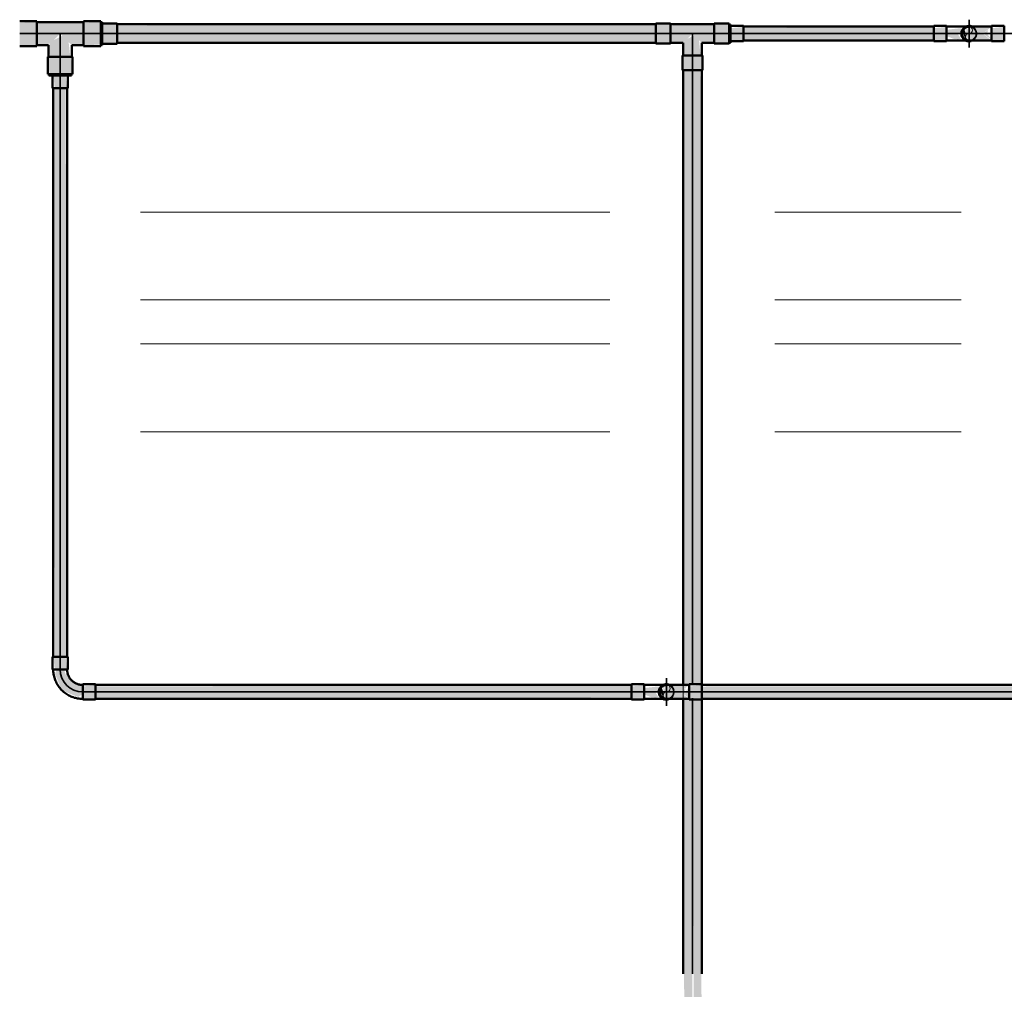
# Model space of a CAD drawing. Header units: millimetres. Extents: x -31934 to 32637, y -11608 to 10611.
# Tile 23 of 59: x 7258 to 7930, y -4309 to -3647. Entities that reach past the tile are written whole.
import ezdxf

# ---------------------------------------------------------------- set-up
doc = ezdxf.new("R2010")
doc.units = ezdxf.units.MM
doc.linetypes.add('Centro', pattern=[30, 12, -6, 6, -6])
doc.linetypes.add('Oculto 1_5', pattern=[2.2, 1.5, -0.7])
for name, color, linetype, lineweight in [('A-DETL', 90, 'Oculto 1_5', 9), ('ESQ', 7, 'Continuous', 9), ('P-PIPE', 3, 'Continuous', 50), ('P-PIPE-CNTR', 3, 'Centro', 35), ('PEM1-Layout Terreo_dwg', 8, 'Continuous', 9)]:
    doc.layers.add(name, color=color, linetype=linetype, lineweight=lineweight)

# ---------------------------------------------------------------- blocks, each defined once
blk = doc.blocks.new('PEM1-Layout Terreo_dwg-1021386-PAVIMENTO TÉRREO TUBULAÇÃO FRIGORIGENA')
at = {"layer": 'ESQ'}
for p, q in [((100301.92, 23296.65), (100622.31, 23296.65)), ((100735.01, 23296.65), (100862.16, 23296.65)), ((100301.92, 23236.65), (100622.31, 23236.65)), ((100735.01, 23236.65), (100862.16, 23236.65)), ((100301.92, 23206.65), (100622.31, 23206.65)), ((100735.01, 23206.65), (100862.16, 23206.65)), ((100301.92, 23146.65), (100622.31, 23146.65)), ((100735.01, 23146.65), (100862.16, 23146.65))]:
    blk.add_line(p, q, dxfattribs=at)
blk = doc.blocks.new('Cotovelo - Soldado - CU - Padrão-V57-PAVIMENTO TÉRREO TUBULAÇÃO FRIGORIGENA')
at = {"layer": 'P-PIPE', "lineweight": 9}
for points in [[(7677.48, -4105.92), (7683.69, -4105.33), (7683.69, -4101.37), (7675.02, -4102.21), (7675.02, -4105.92)], [(7684.89, -4105.92), (7692.73, -4105.92), (7694.15, -4102.21), (7690.78, -4102.46), (7683.69, -4103.3), (7683.69, -4105.92)], [(7696.67, -4110), (7695.68, -4109.29), (7694.52, -4104.56), (7697.65, -4101.42), (7694.3, -4104.69), (7693.79, -4105.92), (7695.81, -4109.77)], [(7683.69, -4110.48), (7683.69, -4105.92), (7675.02, -4105.92), (7675.02, -4110.48), (7677.48, -4110.48)], [(7691.59, -4109.8), (7693.49, -4109.39), (7691.18, -4105.92), (7683.69, -4105.92), (7683.69, -4107.55), (7688.45, -4109.49)]]:
    blk.add_hatch(color=20, dxfattribs=at).paths.add_polyline_path(points)
at = {"layer": 'A-DETL', "color": 20, "linetype": 'Continuous'}
for p, q in [((7675.02, -4100.67), (7675.02, -4100.85)), ((7683.69, -4100.85), (7683.69, -4100.67)), ((7675.02, -4111), (7675.02, -4111.18)), ((7683.69, -4111.18), (7683.69, -4111))]:
    blk.add_line(p, q, dxfattribs=at)
at = {"layer": 'A-DETL', "color": 20, "linetype": 'Continuous', "flags": 128}
for points in [[(7698.21, -4101.16), (7698.4, -4101.16), (7698.57, -4101.16), (7698.71, -4101.16), (7698.82, -4101.16), (7698.91, -4101.16), (7698.98, -4101.16), (7699.03, -4101.16), (7699.04, -4101.16)], [(7699.05, -4101.16), (7699.24, -4101.17), (7699.43, -4101.18), (7699.62, -4101.2), (7699.8, -4101.22), (7699.99, -4101.26), (7700.18, -4101.3), (7700.36, -4101.35), (7700.54, -4101.41), (7700.72, -4101.47), (7700.9, -4101.54), (7701.07, -4101.62), (7701.24, -4101.7), (7701.41, -4101.79), (7701.57, -4101.89), (7701.73, -4102), (7701.89, -4102.11), (7702.04, -4102.22), (7702.18, -4102.35), (7702.32, -4102.47), (7702.46, -4102.61), (7702.59, -4102.75), (7702.71, -4102.89), (7702.83, -4103.04), (7702.94, -4103.19), (7703.05, -4103.35), (7703.15, -4103.51), (7703.24, -4103.68), (7703.33, -4103.85), (7703.41, -4104.02), (7703.48, -4104.2), (7703.55, -4104.38), (7703.61, -4104.56), (7703.66, -4104.74), (7703.7, -4104.93), (7703.74, -4105.11), (7703.76, -4105.3), (7703.79, -4105.49), (7703.8, -4105.68), (7703.81, -4105.87), (7703.81, -4105.92)], [(7699.05, -4110.68), (7699.03, -4110.68), (7699, -4110.68), (7698.94, -4110.68), (7698.85, -4110.68), (7698.74, -4110.68), (7698.61, -4110.68), (7698.45, -4110.68), (7698.27, -4110.68), (7698.06, -4110.68)], [(7703.81, -4105.92), (7703.8, -4106.11), (7703.79, -4106.3), (7703.77, -4106.49), (7703.74, -4106.68), (7703.71, -4106.87), (7703.67, -4107.06), (7703.62, -4107.24), (7703.56, -4107.42), (7703.5, -4107.6), (7703.43, -4107.78), (7703.35, -4107.95), (7703.27, -4108.12), (7703.18, -4108.29), (7703.08, -4108.45), (7702.97, -4108.61), (7702.86, -4108.77), (7702.75, -4108.92), (7702.62, -4109.06), (7702.5, -4109.2), (7702.36, -4109.34), (7702.22, -4109.47), (7702.08, -4109.59), (7701.93, -4109.71), (7701.78, -4109.82), (7701.62, -4109.93), (7701.46, -4110.03), (7701.29, -4110.12), (7701.12, -4110.21), (7700.95, -4110.29), (7700.77, -4110.36), (7700.59, -4110.43), (7700.41, -4110.48), (7700.23, -4110.54), (7700.04, -4110.58), (7699.85, -4110.61), (7699.67, -4110.64), (7699.48, -4110.66), (7699.29, -4110.68), (7699.1, -4110.68), (7699.05, -4110.68)]]:
    blk.add_lwpolyline(points, dxfattribs=at)
at = {"layer": 'A-DETL', "color": 20, "linetype": 'Continuous'}
for radius, start, end in [(4.76, 40, 80), (5.26, 0, 75), (5.26, 15, 75), (5.26, 285, 0), (5.26, 285, 345), (4.76, 300, 320)]:
    blk.add_arc((7699.05, -4105.92), radius, start, end, dxfattribs=at)
at = {"layer": 'P-PIPE', "color": 1}
for p, q in [((7683.69, -4100.67), (7675.02, -4100.67)), ((7675.02, -4100.67), (7675.02, -4105.92)), ((7683.69, -4105.92), (7683.69, -4100.67)), ((7683.69, -4101.24), (7683.69, -4101.16)), ((7675.02, -4105.92), (7675.02, -4111.18)), ((7675.02, -4111.18), (7683.69, -4111.18)), ((7683.69, -4111.18), (7683.69, -4105.92)), ((7683.69, -4110.68), (7683.69, -4110.61))]:
    blk.add_line(p, q, dxfattribs=at)
at = {"layer": 'P-PIPE', "color": 1, "flags": 128}
for points in [[(7683.69, -4101.16), (7684.31, -4101.16), (7684.92, -4101.16), (7685.53, -4101.16), (7686.14, -4101.16), (7686.74, -4101.16), (7687.34, -4101.16), (7687.94, -4101.16), (7688.52, -4101.16), (7689.1, -4101.16), (7689.67, -4101.16), (7690.23, -4101.16), (7690.78, -4101.16), (7691.32, -4101.16), (7691.85, -4101.16), (7692.36, -4101.16), (7692.86, -4101.16), (7693.35, -4101.16), (7693.82, -4101.16), (7694.27, -4101.16), (7694.71, -4101.16), (7695.13, -4101.16), (7695.53, -4101.16), (7695.91, -4101.16), (7696.27, -4101.16), (7696.61, -4101.16), (7696.93, -4101.16), (7697.23, -4101.16), (7697.51, -4101.16), (7697.77, -4101.16), (7698, -4101.16), (7698.21, -4101.16)], [(7698.06, -4110.68), (7697.83, -4110.68), (7697.58, -4110.68), (7697.31, -4110.68), (7697.02, -4110.68), (7696.7, -4110.68), (7696.36, -4110.68), (7696.01, -4110.68), (7695.63, -4110.68), (7695.24, -4110.68), (7694.82, -4110.68), (7694.39, -4110.68), (7693.94, -4110.68), (7693.48, -4110.68), (7692.99, -4110.68), (7692.5, -4110.68), (7691.99, -4110.68), (7691.47, -4110.68), (7690.93, -4110.68), (7690.38, -4110.68), (7689.82, -4110.68), (7689.26, -4110.68), (7688.68, -4110.68), (7688.1, -4110.68), (7687.5, -4110.68), (7686.91, -4110.68), (7686.3, -4110.68), (7685.7, -4110.68), (7685.09, -4110.68), (7684.47, -4110.68), (7683.86, -4110.68), (7683.69, -4110.68)]]:
    blk.add_lwpolyline(points, dxfattribs=at)
at = {"layer": 'P-PIPE', "color": 1}
for start, end in [(75, 180), (150, 180), (75, 120), (180, 285), (180, 210), (225, 285)]:
    blk.add_arc((7699.05, -4105.92), 5.26, start, end, dxfattribs=at)
blk = doc.blocks.new('Cotovelo - Soldado - CU - Padrão-1094764-PAVIMENTO TÉRREO TUBULAÇÃO FRIGORIGENA')
at = {"layer": 'P-PIPE', "lineweight": 9}
h = blk.add_hatch(color=20, dxfattribs=at)
h.paths.add_polyline_path([(7708.25, -4105.92), (7711.33, -4105.92), (7712.17, -4103.3), (7709.57, -4105.04)])
h.paths.add_polyline_path([(7696.83, -4105.92), (7697.82, -4101.38), (7696.67, -4101.8)])
h.paths.add_polyline_path([(7708.25, -4105.92), (7714.4, -4101.24), (7698.32, -4101.42), (7696.83, -4105.92), (7704.22, -4105.92)])
for points in [[(7714.4, -4105.92), (7723.07, -4105.92), (7723.07, -4101.37), (7714.4, -4102.21), (7714.4, -4104.56)], [(7723.07, -4110.48), (7723.07, -4105.92), (7714.4, -4105.92), (7714.4, -4110.48)]]:
    blk.add_hatch(color=20, dxfattribs=at).paths.add_polyline_path(points)
h = blk.add_hatch(color=20, dxfattribs=at)
h.paths.add_polyline_path([(7696.83, -4105.92), (7696.83, -4110.11), (7698.18, -4110.47)])
h.paths.add_polyline_path([(7700.82, -4110.68), (7709.57, -4110.47), (7713.66, -4110.05), (7708.25, -4105.92), (7696.83, -4105.92), (7698.5, -4110.48), (7700.18, -4110.62)])
h.paths.add_polyline_path([(7714.4, -4110.05), (7711.33, -4105.92), (7709.57, -4106.81), (7713.79, -4109.64)])
at = {"layer": 'A-DETL', "color": 20, "linetype": 'Continuous'}
for p, q in [((7714.4, -4100.67), (7714.4, -4100.85)), ((7714.4, -4111), (7714.4, -4111.18))]:
    blk.add_line(p, q, dxfattribs=at)
at = {"layer": 'A-DETL', "color": 20, "linetype": 'Continuous', "flags": 128}
for points in [[(7699.88, -4101.16), (7699.69, -4101.16), (7699.53, -4101.16), (7699.39, -4101.16), (7699.27, -4101.16), (7699.18, -4101.16), (7699.11, -4101.16), (7699.07, -4101.16), (7699.05, -4101.16)], [(7699.05, -4110.68), (7699.06, -4110.68), (7699.09, -4110.68), (7699.16, -4110.68), (7699.24, -4110.68), (7699.35, -4110.68), (7699.49, -4110.68), (7699.64, -4110.68), (7699.82, -4110.68)]]:
    blk.add_lwpolyline(points, dxfattribs=at)
at = {"layer": 'P-PIPE', "color": 1}
for p, q in [((7723.07, -4100.67), (7714.4, -4100.67)), ((7714.4, -4100.67), (7714.4, -4105.92)), ((7723.07, -4105.92), (7723.07, -4100.67)), ((7714.4, -4105.92), (7714.4, -4111.18)), ((7714.4, -4111.18), (7723.07, -4111.18)), ((7723.07, -4111.18), (7723.07, -4105.92))]:
    blk.add_line(p, q, dxfattribs=at)
at = {"layer": 'P-PIPE', "color": 1, "flags": 128}
for points in [[(7714.4, -4101.16), (7713.78, -4101.16), (7713.17, -4101.16), (7712.56, -4101.16), (7711.95, -4101.16), (7711.35, -4101.16), (7710.75, -4101.16), (7710.15, -4101.16), (7709.57, -4101.16), (7708.99, -4101.16), (7708.42, -4101.16), (7707.86, -4101.16), (7707.31, -4101.16), (7706.77, -4101.16), (7706.24, -4101.16), (7705.73, -4101.16), (7705.23, -4101.16), (7704.74, -4101.16), (7704.27, -4101.16), (7703.82, -4101.16), (7703.38, -4101.16), (7702.97, -4101.16), (7702.56, -4101.16), (7702.18, -4101.16), (7701.82, -4101.16), (7701.48, -4101.16), (7701.16, -4101.16), (7700.86, -4101.16), (7700.58, -4101.16), (7700.32, -4101.16), (7700.09, -4101.16), (7699.88, -4101.16), (7699.69, -4101.16), (7699.53, -4101.16), (7699.39, -4101.16), (7699.27, -4101.16), (7699.18, -4101.16), (7699.11, -4101.16), (7699.07, -4101.16), (7699.05, -4101.16)], [(7699.05, -4110.68), (7699.06, -4110.68), (7699.09, -4110.68), (7699.16, -4110.68), (7699.24, -4110.68), (7699.35, -4110.68), (7699.49, -4110.68), (7699.64, -4110.68), (7699.82, -4110.68), (7700.03, -4110.68), (7700.26, -4110.68), (7700.51, -4110.68), (7700.78, -4110.68), (7701.07, -4110.68), (7701.39, -4110.68), (7701.73, -4110.68), (7702.08, -4110.68), (7702.46, -4110.68), (7702.86, -4110.68), (7703.27, -4110.68), (7703.7, -4110.68), (7704.15, -4110.68), (7704.62, -4110.68), (7705.1, -4110.68), (7705.59, -4110.68), (7706.1, -4110.68), (7706.63, -4110.68), (7707.16, -4110.68), (7707.71, -4110.68), (7708.27, -4110.68), (7708.83, -4110.68), (7709.41, -4110.68), (7710, -4110.68), (7710.59, -4110.68), (7711.18, -4110.68), (7711.79, -4110.68), (7712.39, -4110.68), (7713, -4110.68), (7713.62, -4110.68), (7714.23, -4110.68), (7714.4, -4110.68)]]:
    blk.add_lwpolyline(points, dxfattribs=at)
at = {"layer": 'P-PIPE', "color": 1}
for radius, start, end in [(5.26, 75, 180), (5.26, 75, 180), (4.76, 100, 180), (5.26, 180, 285), (5.26, 180, 285), (4.76, 180, 260)]:
    blk.add_arc((7699.05, -4105.92), radius, start, end, dxfattribs=at)
blk = doc.blocks.new('Cotovelo - Soldado - CU - Padrão-V59-PAVIMENTO TÉRREO TUBULAÇÃO FRIGORIGENA')
at = {"layer": 'P-PIPE', "lineweight": 9}
for points in [[(4.55, 24.03), (-4.55, 24.03), (-3.72, 15.35), (4.55, 15.35)], [(-15.35, 0), (-15.35, 4.55), (-24.03, 3.72), (-24.03, -4.55), (-15.35, -3.72), (-15.35, -1.36)]]:
    blk.add_hatch(color=20, dxfattribs=at).paths.add_polyline_path(points)
h = blk.add_hatch(color=20, dxfattribs=at)
h.paths.add_polyline_path([(-11.61, 6.31), (-14.48, 4.55), (-11.6, 3.86), (-11.61, 5.55)])
h.paths.add_polyline_path([(3.49, 12.28), (1.36, 15.35), (-3.72, 14.8), (-4.76, 15.35), (-7.86, 7.86), (-11.61, 6.31), (-11.6, 3.86), (-15.35, 2.63), (-14.67, -2.63), (-12.28, -3.49), (-1.13, 1.13), (2.63, 10.2)])
at = {"layer": 'A-DETL', "color": 20, "linetype": 'Continuous'}
for p, q in [((-5.08, 24.03), (-5.26, 24.03)), ((-5.08, 24.03), (-5.26, 24.03)), ((5.26, 24.03), (5.08, 24.03)), ((5.26, 24.03), (5.08, 24.03)), ((-5.26, 15.35), (-5.08, 15.35)), ((-5.26, 15.35), (-5.08, 15.35)), ((5.08, 15.35), (5.26, 15.35)), ((5.08, 15.35), (5.26, 15.35)), ((-24.03, 5.26), (-24.03, 5.08)), ((-24.03, 5.26), (-24.03, 5.08)), ((-15.35, 5.08), (-15.35, 5.26)), ((-15.35, 5.08), (-15.35, 5.26)), ((-15.24, 4.76), (-15.35, 4.76)), ((-24.03, -5.08), (-24.03, -5.26)), ((-24.03, -5.08), (-24.03, -5.26)), ((-15.35, -5.26), (-15.35, -5.08)), ((-15.35, -5.26), (-15.35, -5.08))]:
    blk.add_line(p, q, dxfattribs=at)
at = {"layer": 'P-PIPE', "color": 1}
for p, q in [((-5.26, 24.03), (-5.26, 15.35)), ((5.26, 24.03), (-5.26, 24.03)), ((-4.55, 24.03), (-5.26, 24.03)), ((5.26, 24.03), (4.55, 24.03)), ((5.26, 15.35), (5.26, 24.03)), ((-5.26, 15.35), (-5.08, 15.35)), ((-5.26, 15.35), (5.26, 15.35)), ((-4.76, 15.35), (-4.47, 15.35)), ((4.47, 15.35), (4.76, 15.35)), ((4.47, 15.35), (4.76, 15.35)), ((4.55, 15.35), (5.26, 15.35)), ((-15.35, 5.26), (-24.03, 5.26)), ((-24.03, 5.26), (-24.03, -5.26)), ((-24.03, 5.26), (-24.03, 4.55)), ((-15.35, 5.08), (-15.35, 5.26)), ((-15.35, -5.26), (-15.35, 5.26)), ((-15.35, 4.47), (-15.35, 4.76)), ((-24.03, -4.55), (-24.03, -5.26)), ((-24.03, -5.26), (-15.35, -5.26)), ((-15.35, -4.76), (-15.35, -4.47)), ((-15.35, -4.76), (-15.35, -4.47)), ((-15.35, -5.26), (-15.35, -4.55))]:
    blk.add_line(p, q, dxfattribs=at)
at = {"layer": 'P-PIPE', "color": 1, "flags": 128}
for points in [[(-4.76, 15.35), (-4.77, 14.93), (-4.79, 14.5), (-4.84, 14.08), (-4.9, 13.66), (-4.97, 13.25), (-5.06, 12.83), (-5.17, 12.42), (-5.3, 12.02), (-5.44, 11.62), (-5.6, 11.23), (-5.77, 10.84), (-5.96, 10.46), (-6.16, 10.09), (-6.38, 9.73), (-6.61, 9.37), (-6.86, 9.03), (-7.12, 8.69), (-7.39, 8.37), (-7.67, 8.05), (-7.97, 7.75), (-8.28, 7.46), (-8.6, 7.19), (-8.93, 6.92), (-9.28, 6.67), (-9.63, 6.44), (-9.99, 6.22), (-10.36, 6.01), (-10.74, 5.82), (-11.12, 5.64), (-11.51, 5.48), (-11.91, 5.33), (-12.31, 5.2), (-12.72, 5.09), (-13.14, 4.99), (-13.55, 4.91), (-13.97, 4.85), (-14.39, 4.8), (-14.81, 4.77), (-15.24, 4.76), (-15.35, 4.76)], [(-15.35, -4.76), (-14.55, -4.74), (-13.74, -4.7), (-12.94, -4.62), (-12.15, -4.5), (-11.36, -4.36), (-10.57, -4.18), (-9.79, -3.98), (-9.02, -3.74), (-8.27, -3.47), (-7.52, -3.17), (-6.79, -2.84), (-6.06, -2.49), (-5.36, -2.1), (-4.67, -1.69), (-4, -1.25), (-3.34, -0.78), (-2.71, -0.29), (-2.09, 0.23), (-1.5, 0.77), (-0.92, 1.34), (-0.38, 1.93), (0.15, 2.54), (0.65, 3.17), (1.12, 3.82), (1.57, 4.49), (1.99, 5.17), (2.39, 5.87), (2.75, 6.59), (3.09, 7.32), (3.39, 8.06), (3.67, 8.82), (3.92, 9.59), (4.13, 10.36), (4.31, 11.14), (4.47, 11.93), (4.59, 12.73), (4.68, 13.53), (4.73, 14.33), (4.76, 15.13), (4.76, 15.35)]]:
    blk.add_lwpolyline(points, dxfattribs=at)
blk = doc.blocks.new('Cotovelo - Soldado - CU - Padrão-V60-PAVIMENTO TÉRREO TUBULAÇÃO FRIGORIGENA')
at = {"layer": 'P-PIPE', "lineweight": 9}
h = blk.add_hatch(color=20, dxfattribs=at)
h.paths.add_polyline_path([(7914.74, -3656.39), (7917.82, -3656.39), (7918.66, -3653.76), (7916.06, -3655.5)])
h.paths.add_polyline_path([(7903.32, -3656.39), (7916.06, -3655.38), (7920.89, -3651.7), (7904.81, -3651.88)])
h.paths.add_polyline_path([(7903.32, -3656.39), (7904.31, -3651.84), (7903.16, -3652.26)])
for points in [[(7929.56, -3656.39), (7929.56, -3651.83), (7920.89, -3652.67), (7920.89, -3656.39)], [(7929.56, -3660.94), (7929.56, -3656.39), (7920.89, -3656.39), (7920.89, -3660.94)]]:
    blk.add_hatch(color=20, dxfattribs=at).paths.add_polyline_path(points)
h = blk.add_hatch(color=20, dxfattribs=at)
h.paths.add_polyline_path([(7903.32, -3656.39), (7903.32, -3660.57), (7904.67, -3660.93)])
h.paths.add_polyline_path([(7913.16, -3661.14), (7920.15, -3660.51), (7914.74, -3656.39), (7903.32, -3656.39), (7904.99, -3660.94), (7910.7, -3660.99)])
h.paths.add_polyline_path([(7920.89, -3660.51), (7917.82, -3656.39), (7916.06, -3657.27), (7920.28, -3660.1)])
at = {"layer": 'A-DETL', "color": 20, "linetype": 'Continuous'}
for p, q in [((7920.89, -3651.13), (7920.89, -3651.31)), ((7929.56, -3651.31), (7929.56, -3651.13)), ((7920.89, -3661.46), (7920.89, -3661.64)), ((7929.56, -3661.64), (7929.56, -3661.46))]:
    blk.add_line(p, q, dxfattribs=at)
at = {"layer": 'A-DETL', "color": 20, "linetype": 'Continuous', "flags": 128}
for points in [[(7906.37, -3651.63), (7906.18, -3651.63), (7906.02, -3651.63), (7905.88, -3651.63), (7905.76, -3651.63), (7905.67, -3651.63), (7905.6, -3651.63), (7905.56, -3651.63), (7905.54, -3651.63)], [(7905.54, -3661.15), (7905.55, -3661.15), (7905.58, -3661.15), (7905.65, -3661.15), (7905.73, -3661.15), (7905.84, -3661.15), (7905.98, -3661.15), (7906.13, -3661.15), (7906.31, -3661.15)]]:
    blk.add_lwpolyline(points, dxfattribs=at)
at = {"layer": 'P-PIPE', "color": 1}
for p, q in [((7929.56, -3651.13), (7920.89, -3651.13)), ((7920.89, -3651.13), (7920.89, -3656.39)), ((7929.56, -3656.39), (7929.56, -3651.13)), ((7920.89, -3656.39), (7920.89, -3661.64)), ((7920.89, -3661.64), (7929.56, -3661.64)), ((7929.56, -3661.64), (7929.56, -3656.39))]:
    blk.add_line(p, q, dxfattribs=at)
at = {"layer": 'P-PIPE', "color": 1, "flags": 128}
for points in [[(7920.89, -3651.63), (7920.27, -3651.63), (7919.66, -3651.63), (7919.05, -3651.63), (7918.44, -3651.63), (7917.84, -3651.63), (7917.24, -3651.63), (7916.64, -3651.63), (7916.06, -3651.63), (7915.48, -3651.63), (7914.91, -3651.63), (7914.35, -3651.63), (7913.8, -3651.63), (7913.26, -3651.63), (7912.73, -3651.63), (7912.22, -3651.63), (7911.72, -3651.63), (7911.23, -3651.63), (7910.76, -3651.63), (7910.31, -3651.63), (7909.87, -3651.63), (7909.46, -3651.63), (7909.05, -3651.63), (7908.67, -3651.63), (7908.31, -3651.63), (7907.97, -3651.63), (7907.65, -3651.63), (7907.35, -3651.63), (7907.07, -3651.63), (7906.81, -3651.63), (7906.58, -3651.63), (7906.37, -3651.63), (7906.18, -3651.63), (7906.02, -3651.63), (7905.88, -3651.63), (7905.76, -3651.63), (7905.67, -3651.63), (7905.6, -3651.63), (7905.56, -3651.63), (7905.54, -3651.63)], [(7905.54, -3661.15), (7905.55, -3661.15), (7905.58, -3661.15), (7905.65, -3661.15), (7905.73, -3661.15), (7905.84, -3661.15), (7905.98, -3661.15), (7906.13, -3661.15), (7906.31, -3661.15), (7906.52, -3661.15), (7906.75, -3661.15), (7907, -3661.15), (7907.27, -3661.15), (7907.56, -3661.15), (7907.88, -3661.15), (7908.22, -3661.15), (7908.57, -3661.15), (7908.95, -3661.15), (7909.35, -3661.15), (7909.76, -3661.15), (7910.19, -3661.15), (7910.64, -3661.15), (7911.11, -3661.15), (7911.59, -3661.15), (7912.08, -3661.15), (7912.59, -3661.15), (7913.12, -3661.15), (7913.65, -3661.15), (7914.2, -3661.15), (7914.76, -3661.15), (7915.32, -3661.15), (7915.9, -3661.15), (7916.49, -3661.15), (7917.08, -3661.15), (7917.67, -3661.15), (7918.28, -3661.15), (7918.88, -3661.15), (7919.49, -3661.15), (7920.11, -3661.15), (7920.72, -3661.15), (7920.89, -3661.15)]]:
    blk.add_lwpolyline(points, dxfattribs=at)
at = {"layer": 'P-PIPE', "color": 1}
for radius, start, end in [(5.26, 75, 180), (5.26, 75, 180), (4.76, 100, 180), (5.26, 180, 285), (5.26, 180, 285), (4.76, 180, 260)]:
    blk.add_arc((7905.54, -3656.39), radius, start, end, dxfattribs=at)
blk = doc.blocks.new('Cotovelo - Soldado - CU - Padrão-V61-PAVIMENTO TÉRREO TUBULAÇÃO FRIGORIGENA')
at = {"layer": 'P-PIPE', "lineweight": 9}
for points in [[(7882.01, -3656.39), (7890.18, -3655.8), (7890.18, -3651.83), (7881.51, -3652.67), (7881.51, -3656.39)], [(7897.67, -3656.39), (7899.22, -3656.39), (7900.46, -3652.62), (7897.27, -3652.92), (7890.18, -3653.76), (7890.18, -3656.39), (7897.27, -3656.39)], [(7905.54, -3661.64), (7904.18, -3660.88), (7901.97, -3659.01), (7901.01, -3655.03), (7904.18, -3651.86), (7906.67, -3651.69), (7901.95, -3653.02), (7900.61, -3655.15), (7900.46, -3657.75), (7902.23, -3659.97), (7904.18, -3661.46)], [(7890.18, -3660.94), (7890.18, -3656.39), (7881.51, -3656.39), (7882.01, -3660.94)], [(7898.08, -3660.26), (7899.98, -3659.85), (7897.67, -3656.39), (7890.18, -3656.39), (7890.18, -3658.01), (7894.94, -3659.95)]]:
    blk.add_hatch(color=20, dxfattribs=at).paths.add_polyline_path(points)
at = {"layer": 'A-DETL', "color": 20, "linetype": 'Continuous'}
for p, q in [((7881.51, -3651.13), (7881.51, -3651.31)), ((7890.18, -3651.31), (7890.18, -3651.13)), ((7881.51, -3661.46), (7881.51, -3661.64)), ((7890.18, -3661.64), (7890.18, -3661.46))]:
    blk.add_line(p, q, dxfattribs=at)
at = {"layer": 'A-DETL', "color": 20, "linetype": 'Continuous', "flags": 128}
for points in [[(7904.7, -3651.63), (7904.89, -3651.63), (7905.06, -3651.63), (7905.2, -3651.63), (7905.31, -3651.63), (7905.4, -3651.63), (7905.47, -3651.63), (7905.52, -3651.63), (7905.53, -3651.63)], [(7905.54, -3651.63), (7905.73, -3651.63), (7905.92, -3651.64), (7906.11, -3651.66), (7906.29, -3651.69), (7906.48, -3651.72), (7906.67, -3651.76), (7906.85, -3651.81), (7907.03, -3651.87), (7907.21, -3651.93), (7907.39, -3652), (7907.56, -3652.08), (7907.73, -3652.16), (7907.9, -3652.25), (7908.06, -3652.35), (7908.22, -3652.46), (7908.38, -3652.57), (7908.53, -3652.68), (7908.67, -3652.81), (7908.81, -3652.94), (7908.95, -3653.07), (7909.08, -3653.21), (7909.2, -3653.35), (7909.32, -3653.5), (7909.43, -3653.66), (7909.54, -3653.81), (7909.64, -3653.98), (7909.73, -3654.14), (7909.82, -3654.31), (7909.9, -3654.48), (7909.97, -3654.66), (7910.04, -3654.84), (7910.1, -3655.02), (7910.15, -3655.2), (7910.19, -3655.39), (7910.23, -3655.58), (7910.25, -3655.76), (7910.28, -3655.95), (7910.29, -3656.14), (7910.3, -3656.33), (7910.3, -3656.39)], [(7905.54, -3661.15), (7905.52, -3661.15), (7905.49, -3661.15), (7905.42, -3661.15), (7905.34, -3661.15), (7905.23, -3661.15), (7905.1, -3661.15), (7904.94, -3661.15), (7904.76, -3661.15), (7904.55, -3661.15)], [(7910.3, -3656.39), (7910.29, -3656.58), (7910.28, -3656.77), (7910.26, -3656.96), (7910.23, -3657.14), (7910.2, -3657.33), (7910.16, -3657.52), (7910.11, -3657.7), (7910.05, -3657.88), (7909.99, -3658.06), (7909.92, -3658.24), (7909.84, -3658.41), (7909.76, -3658.58), (7909.67, -3658.75), (7909.57, -3658.91), (7909.46, -3659.07), (7909.35, -3659.23), (7909.24, -3659.38), (7909.11, -3659.52), (7908.99, -3659.66), (7908.85, -3659.8), (7908.71, -3659.93), (7908.57, -3660.05), (7908.42, -3660.17), (7908.27, -3660.28), (7908.11, -3660.39), (7907.94, -3660.49), (7907.78, -3660.58), (7907.61, -3660.67), (7907.44, -3660.75), (7907.26, -3660.82), (7907.08, -3660.89), (7906.9, -3660.95), (7906.72, -3661), (7906.53, -3661.04), (7906.34, -3661.08), (7906.16, -3661.1), (7905.97, -3661.13), (7905.78, -3661.14), (7905.59, -3661.15), (7905.54, -3661.15)]]:
    blk.add_lwpolyline(points, dxfattribs=at)
at = {"layer": 'A-DETL', "color": 20, "linetype": 'Continuous'}
for start, end in [(0, 75), (60, 75), (0, 30), (285, 360), (285, 300), (315, 0)]:
    blk.add_arc((7905.54, -3656.39), 5.26, start, end, dxfattribs=at)
at = {"layer": 'P-PIPE', "color": 1}
for p, q in [((7890.18, -3651.13), (7881.51, -3651.13)), ((7881.51, -3651.13), (7881.51, -3656.39)), ((7890.18, -3656.39), (7890.18, -3651.13)), ((7890.18, -3651.7), (7890.18, -3651.63)), ((7881.51, -3656.39), (7881.51, -3661.64)), ((7881.51, -3661.64), (7890.18, -3661.64)), ((7890.18, -3661.64), (7890.18, -3656.39)), ((7890.18, -3661.15), (7890.18, -3661.07))]:
    blk.add_line(p, q, dxfattribs=at)
at = {"layer": 'P-PIPE', "color": 1, "flags": 128}
for points in [[(7890.18, -3651.63), (7890.8, -3651.63), (7891.41, -3651.63), (7892.02, -3651.63), (7892.63, -3651.63), (7893.23, -3651.63), (7893.83, -3651.63), (7894.43, -3651.63), (7895.01, -3651.63), (7895.59, -3651.63), (7896.16, -3651.63), (7896.72, -3651.63), (7897.27, -3651.63), (7897.81, -3651.63), (7898.34, -3651.63), (7898.85, -3651.63), (7899.35, -3651.63), (7899.84, -3651.63), (7900.31, -3651.63), (7900.76, -3651.63), (7901.2, -3651.63), (7901.62, -3651.63), (7902.02, -3651.63), (7902.4, -3651.63), (7902.76, -3651.63), (7903.1, -3651.63), (7903.42, -3651.63), (7903.72, -3651.63), (7904, -3651.63), (7904.26, -3651.63), (7904.49, -3651.63), (7904.7, -3651.63)], [(7904.55, -3661.15), (7904.32, -3661.15), (7904.07, -3661.15), (7903.8, -3661.15), (7903.51, -3661.15), (7903.19, -3661.15), (7902.85, -3661.15), (7902.5, -3661.15), (7902.12, -3661.15), (7901.73, -3661.15), (7901.31, -3661.15), (7900.88, -3661.15), (7900.43, -3661.15), (7899.97, -3661.15), (7899.48, -3661.15), (7898.99, -3661.15), (7898.48, -3661.15), (7897.96, -3661.15), (7897.42, -3661.15), (7896.87, -3661.15), (7896.31, -3661.15), (7895.75, -3661.15), (7895.17, -3661.15), (7894.59, -3661.15), (7893.99, -3661.15), (7893.4, -3661.15), (7892.79, -3661.15), (7892.19, -3661.15), (7891.58, -3661.15), (7890.96, -3661.15), (7890.35, -3661.15), (7890.18, -3661.15)]]:
    blk.add_lwpolyline(points, dxfattribs=at)
at = {"layer": 'P-PIPE', "color": 1}
for start, end in [(75, 180), (150, 180), (105, 135), (75, 90), (180, 285), (225, 255), (270, 285)]:
    blk.add_arc((7905.54, -3656.39), 5.26, start, end, dxfattribs=at)

msp = doc.modelspace()

# ---------------------------------------------------------------- hatches: boundary and pattern name
at = {"layer": 'P-PIPE'}
for color, points in [(10, [(7268.41, -3664.561), (7269.243, -3663.715), (7268.41, -3648.21), (7257.574, -3649.056), (7257.574, -3664.561)]), (10, [(7269.243, -3664.05), (7278.342, -3663.253), (7285.21, -3656.386), (7292.874, -3664.031), (7301.176, -3663.257), (7301.176, -3648.451), (7269.243, -3649.514), (7269.243, -3663.715)]), (10, [(7301.176, -3664.561), (7312.845, -3663.715), (7312.845, -3648.21), (7301.176, -3649.056), (7301.176, -3663.715)]), (10, [(7324.014, -3663.028), (7324.014, -3649.743), (7313.845, -3650.43), (7313.845, -3663.028)]), (10, [(7691.625, -3656.386), (7691.625, -3650.036), (7324.014, -3650.886), (7324.014, -3656.386), (7677.479, -3656.386)]), (10, [(7701.804, -3662.999), (7701.804, -3649.772), (7691.625, -3650.456), (7691.625, -3662.999)]), (10, [(7701.804, -3662.519), (7711.213, -3661.881), (7716.709, -3656.386), (7722.842, -3662.504), (7731.613, -3661.881), (7731.613, -3650.036), (7701.804, -3650.886), (7701.804, -3662.315)]), (10, [(7731.613, -3662.999), (7741.792, -3662.315), (7741.792, -3649.772), (7731.613, -3650.456), (7731.613, -3662.315)]), (10, [(7751.467, -3660.937), (7751.467, -3651.834), (7742.792, -3652.67), (7742.792, -3660.937)]), (10, [(7881.51, -3656.386), (7881.51, -3651.626), (7751.467, -3652.67), (7751.467, -3656.386)]), (1, [(7903.32, -3656.386), (7902.169, -3653.02), (7900.937, -3655.154), (7903.169, -3660.165), (7903.249, -3658.165)]), (10, [(7691.625, -3662.736), (7691.625, -3656.386), (7324.014, -3656.386), (7324.014, -3662.736), (7677.479, -3662.736)]), (10, [(7881.51, -3661.146), (7881.51, -3656.386), (7751.467, -3656.386), (7751.467, -3661.146)]), (10, [(7293.385, -3683.97), (7292.54, -3672.301), (7277.034, -3672.301), (7277.88, -3683.97), (7292.54, -3683.97)]), (10, [(7722.638, -3681.403), (7723.322, -3681.403), (7722.638, -3671.224), (7710.095, -3671.224), (7710.779, -3681.403), (7721.55, -3681.403)]), (256, [(7285.21, -3693.645), (7289.761, -3693.645), (7288.926, -3684.97), (7280.659, -3684.97), (7281.494, -3693.645), (7283.85, -3693.645)]), (10, [(7285.21, -4081.898), (7285.21, -3693.645), (7280.45, -3693.645), (7281.494, -4081.898), (7283.978, -4081.898)]), (10, [(7285.21, -4081.898), (7289.97, -4081.898), (7288.926, -3693.645), (7285.21, -3693.645), (7285.21, -3739.798)]), (10, [(7309.235, -4105.924), (7675.02, -4105.924), (7675.02, -4101.164), (7309.235, -4102.208), (7309.235, -4104.692)]), (1, [(7696.83, -4105.924), (7695.68, -4102.558), (7694.448, -4104.692), (7696.679, -4109.704), (7696.759, -4107.704)]), (10, [(7309.235, -4110.684), (7675.02, -4109.64), (7675.02, -4105.924), (7309.235, -4105.924), (7309.235, -4110.522)])]:
    msp.add_hatch(color=color, dxfattribs=at).paths.add_polyline_path(points)
h = msp.add_hatch(color=10, dxfattribs=at)
h.paths.add_polyline_path([(7291.195, -3672.301), (7292.078, -3672.301), (7290.968, -3662.144), (7286.733, -3657.909), (7280.762, -3660.833), (7277.563, -3664.05), (7278.342, -3672.301), (7290.821, -3672.301)])
h.paths.add_polyline_path([(7292.857, -3672.301), (7292.874, -3672.301), (7292.54, -3672.301)])
h = msp.add_hatch(color=10, dxfattribs=at)
h.paths.add_polyline_path([(7722.208, -3671.224), (7722.842, -3671.224), (7722.205, -3662.505)])
h.paths.add_polyline_path([(7710.779, -3671.224), (7722.208, -3671.224), (7721.199, -3660.876), (7717.928, -3657.605), (7713.15, -3659.945), (7710.589, -3662.519), (7710.589, -3671.224)])
h = msp.add_hatch(color=10, dxfattribs=at)
h.paths.add_polyline_path([(7710.359, -5769.094), (7716.709, -5769.094), (7716.709, -5609.145), (7710.359, -5609.145)])
h.paths.add_polyline_path([(7712.219, -5593.275), (7716.709, -5593.275), (7715.927, -4674.719), (7710.359, -4674.719), (7711.294, -5593.275)])
h.paths.add_polyline_path([(7710.359, -4642.969), (7716.709, -4642.969), (7716.171, -4364.321), (7710.359, -4364.321), (7710.359, -4427.656)])
h.paths.add_polyline_path([(7716.709, -4348.451), (7716.371, -4110.475), (7713.534, -4109.467), (7713.263, -4110.577), (7710.359, -4110.612), (7711.21, -4348.451), (7716.184, -4348.451)])
h.paths.add_polyline_path([(7714.397, -4101.802), (7715.065, -4101.373), (7716.709, -4101.373), (7716.709, -3681.403), (7710.359, -3681.403), (7711.21, -4101.333), (7713.269, -4102.097), (7713.791, -4102.208)])
h.paths.add_polyline_path([(7714.397, -4110.046), (7713.268, -4103.317), (7712.013, -4106.847), (7714.094, -4109.64)])
h = msp.add_hatch(color=10, dxfattribs=at)
h.paths.add_polyline_path([(7723.059, -5769.094), (7722.208, -5609.145), (7716.709, -5609.145), (7716.709, -5769.094), (7722.842, -5769.094)])
h.paths.add_polyline_path([(7723.059, -5593.275), (7722.208, -4674.719), (7716.709, -4674.719), (7716.847, -5593.275), (7723.041, -5593.275)])
h.paths.add_polyline_path([(7720.593, -4642.969), (7723.059, -4642.969), (7722.208, -4364.321), (7716.709, -4364.321), (7717.595, -4642.969), (7719.884, -4642.969)])
h.paths.add_polyline_path([(7722.842, -4348.451), (7723.059, -4348.451), (7722.001, -4110.475), (7716.709, -4110.475), (7717.827, -4348.451), (7722.64, -4348.451)])
h.paths.add_polyline_path([(7721.199, -4101.373), (7723.059, -4101.164), (7722.208, -3681.403), (7716.709, -3681.403), (7716.709, -4101.373), (7720.934, -4101.373)])
h = msp.add_hatch(color=10, dxfattribs=at)
h.paths.add_polyline_path([(7723.071, -4105.924), (10943.472, -4105.917), (10943.472, -4101.165), (7723.071, -4102.208), (7723.071, -4104.692)])
h.paths.add_polyline_path([(10961.184, -4105.924), (10961.184, -4101.164), (10959.342, -4102.208), (10959.342, -4105.923)])
h = msp.add_hatch(color=10, dxfattribs=at)
h.paths.add_polyline_path([(7723.071, -4110.684), (10943.472, -4110.042), (10943.472, -4105.924), (7723.071, -4105.924), (7723.071, -4110.522)])
h.paths.add_polyline_path([(10961.184, -4110.684), (10961.184, -4105.924), (10959.342, -4105.924), (10959.342, -4110.684)])

# ---------------------------------------------------------------- linework, layer by layer
at = {"layer": 'A-DETL', "color": 20, "linetype": 'Continuous'}
for p, q in [((7742.792, -3650.348), (7742.792, -3650.136)), ((7742.792, -3650.348), (7742.792, -3650.136)), ((7751.467, -3651.309), (7751.467, -3651.13)), ((7751.467, -3651.309), (7751.467, -3651.13)), ((7751.467, -3661.641), (7751.467, -3661.462)), ((7751.467, -3661.641), (7751.467, -3661.462)), ((7742.792, -3662.636), (7742.792, -3662.423)), ((7742.792, -3662.636), (7742.792, -3662.423)), ((7710.359, -4101.408), (7710.359, -4110.44))]:
    msp.add_line(p, q, dxfattribs=at)
at = {"layer": 'A-DETL'}
for p, q in [((7279.955, -3693.645), (7280.134, -3693.645)), ((7279.955, -3693.645), (7280.134, -3693.645)), ((7290.286, -3693.645), (7290.465, -3693.645)), ((7290.286, -3693.645), (7290.465, -3693.645))]:
    msp.add_line(p, q, dxfattribs=at)
at = {"layer": 'A-DETL', "color": 20, "linetype": 'Continuous'}
for centre, radius, start, end in [((7905.535, -3656.386), 4.76, 0, 133.075662), ((7905.535, -3654.006), 2.38, 270, 90), ((7905.535, -3656.386), 4.76, 226.924338, 0), ((7905.535, -3658.766), 2.38, 90, 180), ((7905.535, -3658.766), 2.38, 183.848676, 270), ((7699.046, -4105.924), 4.76, 0, 133.075661), ((7699.046, -4103.544), 2.38, 270, 90), ((7699.046, -4105.924), 4.76, 226.924339, 0), ((7699.046, -4108.304), 2.38, 90, 180), ((7699.046, -4108.304), 2.38, 183.848677, 270)]:
    msp.add_arc(centre, radius, start, end, dxfattribs=at)
at = {"layer": 'P-PIPE', "color": 1}
for p, q in [((7269.243, -3647.922), (7257.574, -3647.922)), ((7269.243, -3648.21), (7269.243, -3647.922)), ((7269.243, -3664.849), (7269.243, -3647.922)), ((7301.176, -3648.451), (7269.243, -3648.451)), ((7312.845, -3647.922), (7301.176, -3647.922)), ((7301.176, -3647.922), (7301.176, -3664.849)), ((7301.176, -3647.922), (7301.176, -3648.21)), ((7312.845, -3648.21), (7312.845, -3647.922)), ((7312.845, -3664.849), (7312.845, -3647.922)), ((7313.845, -3648.551), (7312.845, -3648.551)), ((7313.845, -3649.6), (7313.845, -3648.551)), ((7313.845, -3664.221), (7313.845, -3648.551)), ((7324.014, -3649.509), (7313.845, -3649.509)), ((7313.845, -3649.509), (7313.845, -3663.263)), ((7313.845, -3649.509), (7313.845, -3649.743)), ((7324.014, -3649.743), (7324.014, -3649.509)), ((7324.014, -3663.263), (7324.014, -3649.509)), ((7691.625, -3650.036), (7324.014, -3650.036)), ((7701.804, -3649.539), (7691.625, -3649.539)), ((7691.625, -3649.539), (7691.625, -3663.233)), ((7691.625, -3649.539), (7691.625, -3649.772)), ((7701.804, -3649.772), (7701.804, -3649.539)), ((7701.804, -3663.233), (7701.804, -3649.539)), ((7731.613, -3650.036), (7701.804, -3650.036)), ((7741.792, -3649.539), (7731.613, -3649.539)), ((7731.613, -3649.539), (7731.613, -3663.233)), ((7731.613, -3649.539), (7731.613, -3649.772)), ((7741.792, -3649.772), (7741.792, -3649.539)), ((7741.792, -3663.233), (7741.792, -3649.539)), ((7742.792, -3650.136), (7741.792, -3650.136)), ((7742.792, -3651.966), (7742.792, -3650.136)), ((7742.792, -3662.636), (7742.792, -3650.136)), ((7751.467, -3651.13), (7742.792, -3651.13)), ((7742.792, -3651.13), (7742.792, -3661.641)), ((7742.792, -3651.13), (7742.792, -3651.834)), ((7751.467, -3651.834), (7751.467, -3651.13)), ((7751.467, -3661.641), (7751.467, -3651.13)), ((7881.51, -3651.626), (7751.467, -3651.626)), ((7751.467, -3651.626), (7751.467, -3651.788)), ((7881.51, -3651.788), (7881.51, -3651.626)), ((7929.561, -3651.626), (7929.561, -3651.788)), ((7742.792, -3662.636), (7742.792, -3660.805)), ((7742.792, -3660.937), (7742.792, -3661.641)), ((7742.792, -3661.641), (7751.467, -3661.641)), ((7751.467, -3661.641), (7751.467, -3660.937)), ((7751.467, -3660.983), (7751.467, -3661.146)), ((7751.467, -3661.146), (7881.51, -3661.146)), ((7881.51, -3661.146), (7881.51, -3660.983)), ((7929.561, -3660.983), (7929.561, -3661.146)), ((7257.574, -3664.849), (7269.243, -3664.849)), ((7269.243, -3664.321), (7277.275, -3664.321)), ((7269.243, -3664.849), (7269.243, -3664.561)), ((7277.275, -3664.321), (7277.275, -3672.301)), ((7293.145, -3664.321), (7301.176, -3664.321)), ((7293.145, -3672.301), (7293.145, -3664.321)), ((7301.176, -3664.561), (7301.176, -3664.849)), ((7301.176, -3664.849), (7312.845, -3664.849)), ((7312.845, -3664.221), (7313.845, -3664.221)), ((7312.845, -3664.849), (7312.845, -3664.561)), ((7313.845, -3663.028), (7313.845, -3663.263)), ((7313.845, -3664.221), (7313.845, -3663.171)), ((7313.845, -3663.263), (7324.014, -3663.263)), ((7324.014, -3662.736), (7691.625, -3662.736)), ((7324.014, -3663.263), (7324.014, -3663.028)), ((7691.625, -3662.999), (7691.625, -3663.233)), ((7691.625, -3663.233), (7701.804, -3663.233)), ((7701.804, -3662.736), (7710.359, -3662.736)), ((7701.804, -3663.233), (7701.804, -3662.999)), ((7710.359, -3662.736), (7710.359, -3671.224)), ((7723.059, -3662.736), (7731.613, -3662.736)), ((7723.059, -3671.224), (7723.059, -3662.736)), ((7731.613, -3662.999), (7731.613, -3663.233)), ((7731.613, -3663.233), (7741.792, -3663.233)), ((7741.792, -3662.636), (7742.792, -3662.636)), ((7741.792, -3663.233), (7741.792, -3662.999)), ((7276.746, -3672.301), (7276.746, -3683.97)), ((7293.673, -3672.301), (7276.746, -3672.301)), ((7277.034, -3672.301), (7276.746, -3672.301)), ((7293.673, -3672.301), (7293.385, -3672.301)), ((7293.673, -3683.97), (7293.673, -3672.301)), ((7709.862, -3671.224), (7709.862, -3681.403)), ((7723.556, -3671.224), (7709.862, -3671.224)), ((7710.095, -3671.224), (7709.862, -3671.224)), ((7723.556, -3671.224), (7723.322, -3671.224)), ((7723.556, -3681.403), (7723.556, -3671.224)), ((7709.862, -3681.403), (7710.095, -3681.403)), ((7709.862, -3681.403), (7723.556, -3681.403)), ((7710.359, -3681.403), (7710.359, -4101.358)), ((7723.059, -4101.326), (7723.059, -3681.403)), ((7723.322, -3681.403), (7723.556, -3681.403)), ((7276.746, -3683.97), (7277.034, -3683.97)), ((7276.746, -3683.97), (7293.673, -3683.97)), ((7293.385, -3683.97), (7293.673, -3683.97)), ((7280.45, -3693.645), (7280.45, -4081.898)), ((7280.612, -3693.645), (7280.45, -3693.645)), ((7289.97, -3693.645), (7289.808, -3693.645)), ((7289.97, -4081.898), (7289.97, -3693.645)), ((7280.45, -4081.898), (7280.612, -4081.898)), ((7289.808, -4081.898), (7289.97, -4081.898)), ((7675.02, -4101.164), (7309.235, -4101.164)), ((7309.235, -4101.164), (7309.235, -4101.326)), ((7675.02, -4101.326), (7675.02, -4101.164)), ((10893.472, -4101.164), (7723.071, -4101.164)), ((7723.071, -4101.164), (7723.071, -4101.326)), ((7309.235, -4110.522), (7309.235, -4110.684)), ((7309.235, -4110.684), (7675.02, -4110.684)), ((7675.02, -4110.684), (7675.02, -4110.522)), ((7710.359, -4110.489), (7710.359, -4298.451)), ((7723.059, -4298.451), (7723.059, -4110.522)), ((7723.071, -4110.522), (7723.071, -4110.684)), ((7723.071, -4110.684), (10893.472, -4110.684))]:
    msp.add_line(p, q, dxfattribs=at)
at = {"layer": 'P-PIPE'}
for p, q in [((7277.375, -3683.97), (7277.375, -3684.97)), ((7277.375, -3684.97), (7279.67, -3684.97)), ((7277.375, -3684.97), (7293.045, -3684.97)), ((7279.955, -3684.97), (7279.955, -3693.645)), ((7290.465, -3684.97), (7279.955, -3684.97)), ((7280.659, -3684.97), (7279.955, -3684.97)), ((7290.465, -3684.97), (7289.761, -3684.97)), ((7290.465, -3693.645), (7290.465, -3684.97)), ((7290.75, -3684.97), (7293.045, -3684.97)), ((7293.045, -3684.97), (7293.045, -3683.97)), ((7279.955, -3693.645), (7280.659, -3693.645)), ((7279.955, -3693.645), (7290.465, -3693.645)), ((7289.761, -3693.645), (7290.465, -3693.645))]:
    msp.add_line(p, q, dxfattribs=at)
at = {"layer": 'P-PIPE', "color": 10, "lineweight": 35}
for centre, start, end in [((7905.535, -3656.386), 133.738923, 180), ((7905.535, -3656.386), 180, 226.261077), ((7699.046, -4105.924), 133.738922, 180), ((7699.046, -4105.924), 180, 226.261078)]:
    msp.add_arc(centre, 4.76, start, end, dxfattribs=at)
at = {"layer": 'P-PIPE-CNTR', "color": 10, "linetype": 'Continuous'}
for p, q in [((7905.535, -3665.906), (7905.535, -3646.866)), ((7312.845, -3656.386), (7257.574, -3656.386)), ((7285.21, -3683.97), (7285.21, -3656.386)), ((7312.845, -3656.386), (7324.014, -3656.386)), ((7324.014, -3656.386), (7691.625, -3656.386)), ((7741.792, -3656.386), (7691.625, -3656.386)), ((7716.709, -3681.403), (7716.709, -3656.386)), ((7741.792, -3656.386), (7751.467, -3656.386)), ((7751.467, -3656.386), (7881.51, -3656.386)), ((7890.184, -3656.386), (7881.51, -3656.386)), ((7901.039, -3656.386), (7890.184, -3656.386)), ((7896.015, -3656.386), (7915.055, -3656.386)), ((7905.535, -3656.386), (7920.886, -3656.386)), ((7929.561, -3656.386), (7920.886, -3656.386)), ((7929.561, -3656.386), (9343.982, -3656.386)), ((7716.709, -4101.373), (7716.709, -3681.403)), ((7285.21, -4081.898), (7285.21, -3693.645)), ((7285.21, -4081.898), (7285.21, -4090.573)), ((7699.046, -4115.444), (7699.046, -4096.404)), ((7300.561, -4105.924), (7309.235, -4105.924)), ((7675.02, -4105.924), (7309.235, -4105.924)), ((7675.02, -4105.924), (7683.694, -4105.924)), ((7683.694, -4105.924), (7694.549, -4105.924)), ((7689.526, -4105.924), (7708.566, -4105.924)), ((7714.397, -4105.924), (7699.046, -4105.924)), ((7714.397, -4105.924), (7723.071, -4105.924)), ((7716.709, -4298.451), (7716.709, -4110.252)), ((10893.472, -4105.924), (7723.071, -4105.924))]:
    msp.add_line(p, q, dxfattribs=at)
at = {"layer": 'P-PIPE-CNTR'}
msp.add_line((7285.21, -3683.97), (7285.21, -3693.645), dxfattribs=at)
at = {"layer": 'P-PIPE-CNTR', "color": 10, "linetype": 'Continuous'}
msp.add_arc((7300.561, -4090.573), 15.351, 180, 270, dxfattribs=at)

# ---------------------------------------------------------------- block references
at = {"layer": 'A-DETL', "color": 20, "linetype": 'Continuous'}
for name in ['Cotovelo - Soldado - CU - Padrão-V61-PAVIMENTO TÉRREO TUBULAÇÃO FRIGORIGENA', 'Cotovelo - Soldado - CU - Padrão-V60-PAVIMENTO TÉRREO TUBULAÇÃO FRIGORIGENA', 'Cotovelo - Soldado - CU - Padrão-V57-PAVIMENTO TÉRREO TUBULAÇÃO FRIGORIGENA', 'Cotovelo - Soldado - CU - Padrão-1094764-PAVIMENTO TÉRREO TUBULAÇÃO FRIGORIGENA']:
    msp.add_blockref(name, (0, 0), dxfattribs=at)
at = {"layer": 'A-DETL', "color": 20, "linetype": 'Continuous', "rotation": 270}
msp.add_blockref('Cotovelo - Soldado - CU - Padrão-V59-PAVIMENTO TÉRREO TUBULAÇÃO FRIGORIGENA', (7285.21, -4105.924), dxfattribs=at)
at = {"layer": 'PEM1-Layout Terreo_dwg', "color": 7}
msp.add_blockref('PEM1-Layout Terreo_dwg-1021386-PAVIMENTO TÉRREO TUBULAÇÃO FRIGORIGENA', (-92961.952, -27074.843), dxfattribs=at)

doc.saveas('drawing.dxf')
